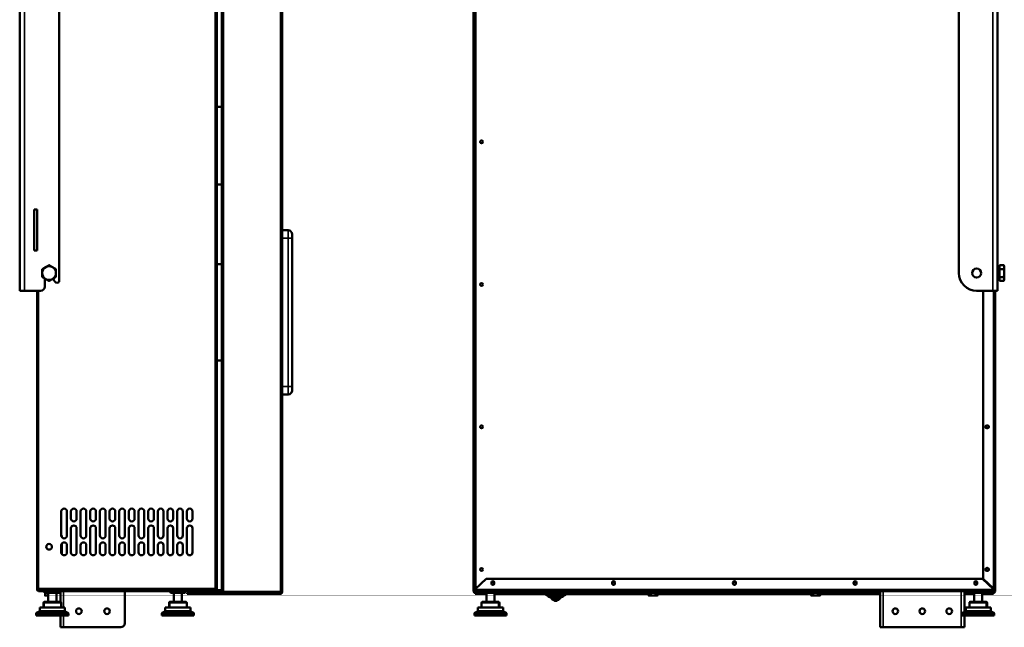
# Model space of a CAD drawing. Header units: millimetres. Extents: x -1252 to 7038, y -1657 to 2073.
# Tile 8 of 54: x 307 to 1531, y -572 to 183. Entities that reach past the tile are written whole.
import ezdxf

# ---------------------------------------------------------------- set-up
doc = ezdxf.new("R2010")
doc.units = ezdxf.units.MM
doc.layers.add('Видимые тонкие (ГОСТ)', color=7, linetype='Continuous', lineweight=35)
doc.layers.add('Видимый контур (ГОСТ)', color=7, linetype='Continuous', lineweight=50)

msp = doc.modelspace()

# ---------------------------------------------------------------- linework, layer by layer
at = {"layer": 'Видимые тонкие (ГОСТ)'}
for p, q in [((550.4, 940), (550.4, -524)), ((874.3, 939.6), (874.3, -523.6)), ((560.4, 765), (560.4, -527.5)), ((631.4, -527.5), (631.4, 765)), ((313.4, 570), (313.4, -154)), ((1516.3, -154), (1516.3, 570)), ((640.9, -88.8), (640.9, -78.8)), ((633.4, -88.8), (640.9, -88.8)), ((640.9, -88.8), (645.9, -88.8)), ((640.9, -88.8), (640.9, -272.8)), ((330.9, -524), (330.9, -154)), ((1517.3, -524), (1517.3, -154)), ((640.9, -272.8), (633.4, -272.8)), ((640.9, -272.8), (645.9, -272.8)), ((640.9, -282.8), (640.9, -272.8)), ((359.7, -468), (359.9, -468)), ((328.9, -525), (329.9, -525)), ((550.4, -524), (330.9, -524)), ((330.9, -526), (330.9, -527)), ((549.9, -526), (549.9, -527)), ((557.4, -527), (557.4, -526)), ((873.3, -524), (873.3, -524.5)), ((873.3, -525), (1517.3, -525)), ((1516.3, -523.6), (1516.3, -523.1)), ((1517.3, -524.5), (1517.3, -524)), ((338.3, -528), (357.4, -528)), ((361.9, -527), (361.9, -547.4)), ((494.3, -528), (513.4, -528)), ((530.4, -528.5), (530.4, -529.5)), ((530.4, -530.5), (530.4, -529.5)), ((548.9, -528.5), (548.9, -528)), ((557.4, -528.5), (557.4, -528)), ((560.4, -527.5), (631.4, -527.5)), ((631.4, -530.5), (631.4, -529.5)), ((632.4, -528.5), (633.4, -528.5)), ((873.3, -527), (873.3, -527.5)), ((873.3, -528.5), (873.3, -529.5)), ((874, -529.5), (874, -530.5)), ((875, -528.5), (875, -529.5)), ((882.7, -528), (901.8, -528)), ((897.8, -529.5), (897.8, -529)), ((897.8, -530.5), (897.8, -529.5)), ((901.3, -528.9), (901.3, -529.5)), ((954.3, -528), (992.3, -528)), ((960.8, -531), (985.8, -531)), ((963.7, -533), (982.9, -533)), ((966.8, -535), (979.8, -535)), ((968.9, -537), (977.7, -537)), ((1380.3, -527), (1380.3, -572)), ((1477.3, -572), (1477.3, -527)), ((1488.7, -528), (1507.8, -528)), ((1517.3, -527.5), (1517.3, -527)), ((1517.3, -529.5), (1517.3, -528.5)), ((337.9, -541.4), (336.9, -541.4)), ((337.9, -541.4), (337.9, -540.4)), ((337.9, -541.4), (358.9, -541.4)), ((337.9, -547.4), (337.9, -541.4)), ((493.9, -541.4), (492.9, -541.4)), ((493.9, -541.4), (493.9, -540.4)), ((493.9, -541.4), (514.9, -541.4)), ((493.9, -547.4), (493.9, -541.4)), ((881.3, -541.4), (902.3, -541.4)), ((902.3, -540.4), (902.3, -541.4)), ((903.3, -541.4), (902.3, -541.4)), ((902.3, -541.4), (902.3, -547.4)), ((1487.3, -541.4), (1508.3, -541.4)), ((1508.3, -540.4), (1508.3, -541.4)), ((1509.3, -541.4), (1508.3, -541.4)), ((1508.3, -541.4), (1508.3, -547.4)), ((367.9, -555), (327.9, -555)), ((328.4, -554.1), (367.3, -554.1)), ((364.1, -552.5), (331.7, -552.5)), ((332.3, -551.6), (363.4, -551.6)), ((361.9, -557.4), (361.9, -572)), ((523.9, -555), (483.9, -555)), ((484.4, -554.1), (523.3, -554.1)), ((520.1, -552.5), (487.7, -552.5)), ((488.3, -551.6), (519.4, -551.6)), ((912.3, -555), (872.3, -555)), ((872.8, -554.1), (911.8, -554.1)), ((908.5, -552.5), (876.1, -552.5)), ((876.7, -551.6), (907.9, -551.6)), ((1518.3, -555), (1478.3, -555)), ((1478.8, -554.1), (1517.8, -554.1)), ((1514.5, -552.5), (1482.1, -552.5)), ((1482.7, -551.6), (1513.9, -551.6))]:
    msp.add_line(p, q, dxfattribs=at)
at = {"layer": 'Видимый контур (ГОСТ)'}
for p, q in [((552.4, 940), (552.4, -524)), ((872.3, -524), (872.3, 940)), ((558.4, -527.5), (558.4, 765)), ((633.4, 765), (633.4, -527.5)), ((871.3, -527.5), (871.3, 765)), ((307.4, -154), (307.4, 570)), ((1522.3, 570), (1522.3, -154)), ((356.4, 560.6), (356.4, -142)), ((1474.3, 548), (1474.3, -132)), ((558.4, 74.4), (552.4, 74.4)), ((552.4, -22.1), (558.4, -22.1)), ((325.4, -53), (328.9, -53)), ((325.4, -104), (325.4, -53)), ((328.9, -53), (328.9, -104)), ((640.9, -78.8), (633.4, -78.8)), ((645.9, -83.8), (645.9, -88.8)), ((645.9, -272.8), (645.9, -88.8)), ((328.9, -104), (325.4, -104)), ((552.4, -120.8), (558.4, -120.8)), ((1524.9, -122.2), (1529.9, -122.2)), ((1524.9, -127.1), (1524.9, -122.2)), ((1530.7, -123.5), (1529.9, -122.2)), ((1524.3, -127.4), (1522.3, -127.4)), ((1524.3, -124.3), (1524.3, -139.7)), ((1524.9, -124.3), (1524.3, -124.3)), ((1524.9, -127.1), (1529.9, -127.1)), ((1524.9, -136.9), (1524.9, -127.1)), ((1530.7, -124.6), (1530.7, -123.5)), ((1530.7, -132), (1530.7, -124.6)), ((1530.7, -139.4), (1530.7, -132)), ((338.4, -149), (338.4, -138.6)), ((349.4, -138.6), (349.4, -139)), ((1524.3, -136.6), (1522.3, -136.6)), ((1524.9, -139.7), (1524.3, -139.7)), ((1524.9, -136.9), (1529.9, -136.9)), ((1524.9, -141.8), (1524.9, -136.9)), ((1524.9, -141.8), (1529.9, -141.8)), ((1530.7, -140.5), (1529.9, -141.8)), ((1530.7, -140.5), (1530.7, -139.4)), ((307.4, -154), (313.4, -154)), ((333.4, -154), (313.4, -154)), ((328.9, -524), (328.9, -154)), ((1496.3, -154), (1516.3, -154)), ((1504.3, -512), (1504.3, -154)), ((1516.3, -154), (1522.3, -154)), ((1519.3, -524), (1519.3, -154)), ((558.4, -240.8), (552.4, -240.8)), ((645.9, -272.8), (645.9, -277.8)), ((633.4, -282.8), (640.9, -282.8)), ((1508.8, -321.3), (1509.8, -321.3)), ((1509.8, -324.8), (1508.8, -324.8)), ((359.1, -458), (359.1, -428)), ((366.1, -428), (366.1, -458)), ((371.1, -437), (371.1, -428)), ((378.1, -428), (378.1, -437)), ((383.1, -458), (383.1, -428)), ((390.1, -428), (390.1, -458)), ((395.1, -437), (395.1, -428)), ((402.1, -428), (402.1, -437)), ((407.1, -458), (407.1, -428)), ((414.1, -428), (414.1, -458)), ((419.1, -437), (419.1, -428)), ((426.1, -428), (426.1, -437)), ((431.1, -458), (431.1, -428)), ((438.1, -428), (438.1, -458)), ((443.1, -437), (443.1, -428)), ((450.1, -428), (450.1, -437)), ((455.1, -458), (455.1, -428)), ((462.1, -428), (462.1, -458)), ((467.1, -437), (467.1, -428)), ((474.1, -428), (474.1, -437)), ((479.1, -458), (479.1, -428)), ((486.1, -428), (486.1, -458)), ((491.1, -437), (491.1, -428)), ((498.1, -428), (498.1, -437)), ((503.1, -458), (503.1, -428)), ((510.1, -428), (510.1, -458)), ((515.1, -437), (515.1, -428)), ((522.1, -428), (522.1, -437)), ((371.1, -479), (371.1, -449)), ((378.1, -449), (378.1, -479)), ((395.1, -479), (395.1, -449)), ((402.1, -449), (402.1, -479)), ((419.1, -479), (419.1, -449)), ((426.1, -449), (426.1, -479)), ((443.1, -479), (443.1, -449)), ((450.1, -449), (450.1, -479)), ((467.1, -479), (467.1, -449)), ((474.1, -449), (474.1, -479)), ((491.1, -479), (491.1, -449)), ((498.1, -449), (498.1, -479)), ((515.1, -479), (515.1, -449)), ((522.1, -449), (522.1, -479)), ((359.9, -458), (359.1, -458)), ((359.9, -458), (359.9, -460.2)), ((359.1, -479), (359.1, -470)), ((359.9, -467.8), (359.9, -468)), ((359.9, -481.2), (359.9, -468)), ((366.1, -470), (366.1, -479)), ((383.1, -479), (383.1, -470)), ((390.1, -470), (390.1, -479)), ((407.1, -479), (407.1, -470)), ((414.1, -470), (414.1, -479)), ((431.1, -479), (431.1, -470)), ((438.1, -470), (438.1, -479)), ((455.1, -479), (455.1, -470)), ((462.1, -470), (462.1, -479)), ((479.1, -479), (479.1, -470)), ((486.1, -470), (486.1, -479)), ((503.1, -479), (503.1, -470)), ((510.1, -470), (510.1, -479)), ((1508.8, -498.3), (1509.8, -498.3)), ((886.8, -512), (873.3, -524.5)), ((886.8, -512), (1503.8, -512)), ((1517.3, -524.5), (1503.8, -512)), ((1504.3, -512), (1517.3, -524)), ((1509.8, -501.8), (1508.8, -501.8)), ((328.9, -524), (330.9, -524)), ((328.9, -524.5), (328.9, -524)), ((329.9, -524.5), (328.9, -524.5)), ((328.9, -524.5), (328.9, -525)), ((329.9, -524), (329.9, -524.5)), ((329.9, -524.5), (329.9, -525)), ((330.9, -524), (330.9, -526)), ((550.4, -526), (330.9, -526)), ((549.9, -526), (330.9, -526)), ((550.4, -526), (550.4, -524)), ((550.4, -524), (552.4, -524)), ((550.4, -525), (553.4, -525)), ((551.4, -525), (550.4, -525)), ((553.4, -526), (550.4, -526)), ((551.4, -525), (551.4, -524)), ((551.4, -525), (552.4, -525)), ((552.4, -524), (552.4, -525)), ((552.9, -527), (552.9, -526)), ((553.4, -526), (553.4, -525)), ((553.4, -526), (557.4, -526)), ((872.3, -524), (873.8, -524)), ((873.3, -525), (873.3, -524.5)), ((873.3, -525), (873.3, -527)), ((893.5, -517.5), (893.5, -516.5)), ((897, -516.5), (897, -517.5)), ((1043.5, -517.5), (1043.5, -516.5)), ((1047, -516.5), (1047, -517.5)), ((1193.5, -517.5), (1193.5, -516.5)), ((1197, -516.5), (1197, -517.5)), ((1343.5, -517.5), (1343.5, -516.5)), ((1347, -516.5), (1347, -517.5)), ((1493.5, -517.5), (1493.5, -516.5)), ((1497, -516.5), (1497, -517.5)), ((1516.8, -524), (1517.3, -524)), ((1517.3, -524), (1519.3, -524)), ((1517.3, -524.5), (1517.3, -525)), ((1517.3, -527), (1517.3, -525)), ((1519.3, -524), (1519.3, -527.5)), ((330.9, -527), (549.9, -527)), ((337.9, -528.6), (337.9, -527)), ((337.9, -528.6), (338.5, -528.6)), ((338.3, -527), (338.3, -528)), ((338.9, -529.1), (342.9, -529.1)), ((338.9, -529.1), (338.9, -532.2)), ((338.9, -532.6), (341.4, -532.6)), ((356.4, -529), (339.3, -529)), ((339.5, -529.1), (339.5, -529)), ((341.4, -532.6), (342.9, -532.6)), ((342.9, -540.4), (342.9, -529)), ((352.9, -540.4), (352.9, -529)), ((357.4, -527), (357.4, -528)), ((357.9, -540.4), (357.9, -527)), ((437.9, -527), (437.9, -567)), ((494.3, -527), (494.3, -528)), ((512.4, -529), (495.3, -529)), ((498.9, -540.4), (498.9, -529)), ((508.9, -540.4), (508.9, -529)), ((513.4, -527), (513.4, -528)), ((515.4, -529.5), (530.4, -529.5)), ((515.4, -529.5), (515.4, -530.5)), ((530.4, -530.5), (515.4, -530.5)), ((530.4, -528.5), (516.4, -528.5)), ((516.4, -528.5), (516.4, -529.5)), ((516.4, -529.5), (530.4, -529.5)), ((530.4, -528.5), (560.4, -528.5)), ((560.4, -529.5), (530.4, -529.5)), ((631.4, -529.5), (530.4, -529.5)), ((530.4, -530.5), (631.4, -530.5)), ((543.9, -528), (548.9, -528)), ((543.9, -528), (543.9, -528.5)), ((548.9, -528), (557.4, -528)), ((552.9, -527), (549.9, -527)), ((557.4, -527), (552.9, -527)), ((560.4, -527.5), (558.4, -527.5)), ((560.4, -527.5), (560.4, -529.5)), ((631.4, -529.5), (560.4, -529.5)), ((631.4, -529.5), (631.4, -527.5)), ((633.4, -527.5), (631.4, -527.5)), ((632.4, -528.5), (632.4, -527.5)), ((633.4, -527.5), (633.4, -528.5)), ((873.3, -527.5), (871.3, -527.5)), ((873.3, -527), (1517.3, -527)), ((873.3, -527.5), (873.3, -528.5)), ((873.3, -527.5), (879.3, -527.5)), ((873.3, -528.5), (874.3, -528.5)), ((874.3, -529.5), (873.3, -529.5)), ((873.3, -529.5), (874, -529.5)), ((873.3, -529.5), (873.3, -530.5)), ((873.3, -529.5), (873.3, -529.5)), ((874, -530.5), (873.3, -530.5)), ((874, -529.5), (883.8, -529.5)), ((883.8, -530.5), (874, -530.5)), ((875, -528.5), (874.3, -528.5)), ((874.3, -528.5), (874.3, -529.5)), ((874.3, -529.5), (875, -529.5)), ((882.8, -528.5), (875, -528.5)), ((875, -529.5), (882.8, -529.5)), ((882.7, -527), (882.7, -528)), ((882.8, -528.5), (882.9, -528.5)), ((882.8, -528.5), (882.8, -529.5)), ((887.3, -529.5), (882.8, -529.5)), ((900.8, -529), (883.7, -529)), ((883.8, -530.5), (883.8, -529.5)), ((883.8, -529.5), (887.3, -529.5)), ((887.3, -530.5), (883.8, -530.5)), ((887.3, -540.4), (887.3, -529)), ((897.3, -540.4), (897.3, -529)), ((897.3, -529.5), (897.8, -529.5)), ((897.3, -529.5), (897.8, -529.5)), ((897.8, -530.5), (897.3, -530.5)), ((897.8, -529.5), (901.3, -529.5)), ((955, -529.5), (897.8, -529.5)), ((960.8, -530.5), (897.8, -530.5)), ((902.3, -529.5), (901.3, -529.5)), ((901.7, -528.5), (902.3, -528.5)), ((901.8, -527), (901.8, -528)), ((901.8, -528), (954.3, -528)), ((902.3, -529.5), (902.3, -528.5)), ((902.3, -529), (954.6, -529)), ((954.3, -527), (954.3, -528)), ((990.3, -530), (956.3, -530)), ((960.8, -530), (960.8, -531)), ((984.8, -532), (961.8, -532)), ((963.7, -532), (963.7, -533)), ((981.9, -534), (964.7, -534)), ((966.8, -534), (966.8, -535)), ((978.8, -536), (967.8, -536)), ((968.9, -536), (968.9, -537)), ((976.7, -538), (969.9, -538)), ((977.7, -536), (977.7, -537)), ((979.8, -534), (979.8, -535)), ((982.9, -532), (982.9, -533)), ((985.8, -530), (985.8, -531)), ((1088.5, -530.5), (985.8, -530.5)), ((1088.5, -529.5), (991.6, -529.5)), ((992, -529), (1089.9, -529)), ((992.3, -527), (992.3, -528)), ((992.3, -528), (1091.6, -528)), ((1088.5, -529.1), (1088.5, -532.2)), ((1088.5, -529.1), (1091.4, -529.1)), ((1089.3, -532.6), (1088.5, -532.2)), ((1089.3, -532.6), (1090, -532.6)), ((1098.6, -528.6), (1089.9, -528.6)), ((1089.9, -529.1), (1089.9, -528.6)), ((1090, -532.6), (1094.3, -532.6)), ((1091.4, -529.1), (1091.4, -532.2)), ((1091.4, -529.1), (1097.2, -529.1)), ((1091.6, -528.6), (1091.6, -527)), ((1094.3, -532.6), (1098.6, -532.6)), ((1097, -528.6), (1097, -527)), ((1097, -528), (1290.3, -528)), ((1097.2, -529.1), (1100.1, -529.1)), ((1097.2, -529.1), (1097.2, -532.2)), ((1098.6, -529.1), (1098.6, -528.6)), ((1098.6, -529), (1291.9, -529)), ((1098.6, -532.6), (1099.3, -532.6)), ((1099.3, -532.6), (1100.1, -532.2)), ((1100.1, -529.1), (1100.1, -532.2)), ((1290.5, -529.5), (1100.1, -529.5)), ((1290.5, -530.5), (1100.1, -530.5)), ((1290.3, -528.6), (1290.3, -527)), ((1290.3, -528.6), (1302.3, -528.6)), ((1290.5, -529.1), (1290.5, -532.2)), ((1290.5, -529.1), (1293.4, -529.1)), ((1291.3, -532.6), (1290.5, -532.2)), ((1291.3, -532.6), (1292, -532.6)), ((1291.9, -529.1), (1291.9, -528.6)), ((1292, -532.6), (1296.3, -532.6)), ((1293.4, -529.1), (1293.4, -532.2)), ((1293.4, -529.1), (1299.2, -529.1)), ((1296.3, -532.6), (1300.6, -532.6)), ((1299.2, -529.1), (1302.1, -529.1)), ((1299.2, -529.1), (1299.2, -532.2)), ((1300.6, -529.1), (1300.6, -528.6)), ((1300.6, -529), (1376.3, -529)), ((1300.6, -532.6), (1301.3, -532.6)), ((1301.3, -532.6), (1302.1, -532.2)), ((1302.1, -529.1), (1302.1, -532.2)), ((1376.3, -529.5), (1302.1, -529.5)), ((1376.3, -530.5), (1302.1, -530.5)), ((1302.3, -528.6), (1302.3, -527)), ((1302.3, -528), (1376.3, -528)), ((1376.3, -572), (1376.3, -527)), ((1481.3, -527), (1481.3, -552.9)), ((1481.3, -528), (1488.7, -528)), ((1481.3, -529), (1488.3, -529)), ((1493.3, -529.5), (1481.3, -529.5)), ((1493.3, -530.5), (1481.3, -530.5)), ((1488.9, -528.5), (1488.3, -528.5)), ((1488.3, -528.5), (1488.3, -529.5)), ((1488.3, -529.5), (1493.3, -529.5)), ((1488.7, -527), (1488.7, -528)), ((1506.8, -529), (1489.7, -529)), ((1493.3, -540.4), (1493.3, -529)), ((1503.3, -540.4), (1503.3, -529)), ((1503.3, -529.5), (1516.3, -529.5)), ((1503.3, -529.5), (1517.3, -529.5)), ((1517.3, -530.5), (1503.3, -530.5)), ((1516.3, -528.5), (1507.7, -528.5)), ((1507.8, -527), (1507.8, -528)), ((1510.3, -527.5), (1517.3, -527.5)), ((1516.3, -528.5), (1517.3, -528.5)), ((1516.3, -528.5), (1516.3, -529.5)), ((1517.3, -529.5), (1516.3, -529.5)), ((1517.3, -528.5), (1517.3, -527.5)), ((1519.3, -527.5), (1517.3, -527.5)), ((1517.3, -530.5), (1517.3, -529.5)), ((1517.3, -529.5), (1517.3, -529.5)), ((358.9, -547.4), (332.3, -547.4)), ((332.3, -551.6), (332.3, -547.4)), ((336.9, -541.4), (336.9, -547.4)), ((357.9, -540.4), (337.9, -540.4)), ((358.9, -541.4), (358.9, -547.4)), ((363.4, -547.4), (358.9, -547.4)), ((363.4, -551.6), (363.4, -547.4)), ((514.9, -547.4), (488.3, -547.4)), ((488.3, -551.6), (488.3, -547.4)), ((492.9, -541.4), (492.9, -547.4)), ((513.9, -540.4), (493.9, -540.4)), ((514.9, -541.4), (514.9, -547.4)), ((519.4, -547.4), (514.9, -547.4)), ((519.4, -551.6), (519.4, -547.4)), ((881.3, -547.4), (876.7, -547.4)), ((876.7, -551.6), (876.7, -547.4)), ((881.3, -541.4), (881.3, -547.4)), ((907.9, -547.4), (881.3, -547.4)), ((902.3, -540.4), (882.3, -540.4)), ((903.3, -547.4), (903.3, -541.4)), ((907.9, -551.6), (907.9, -547.4)), ((974.4, -539), (972.2, -539)), ((1487.3, -547.4), (1482.7, -547.4)), ((1482.7, -551.6), (1482.7, -547.4)), ((1487.3, -541.4), (1487.3, -547.4)), ((1513.9, -547.4), (1487.3, -547.4)), ((1508.3, -540.4), (1488.3, -540.4)), ((1509.3, -547.4), (1509.3, -541.4)), ((1513.9, -551.6), (1513.9, -547.4)), ((327.9, -557.4), (327.9, -555)), ((367.9, -557.4), (327.9, -557.4)), ((357.9, -572), (357.9, -557.4)), ((367.9, -557.4), (367.9, -555)), ((483.9, -557.4), (483.9, -555)), ((523.9, -557.4), (483.9, -557.4)), ((523.9, -557.4), (523.9, -555)), ((872.3, -557.4), (872.3, -555)), ((912.3, -557.4), (872.3, -557.4)), ((912.3, -557.4), (912.3, -555)), ((1478.3, -557.4), (1478.3, -555)), ((1518.3, -557.4), (1478.3, -557.4)), ((1481.3, -557.4), (1481.3, -572)), ((1518.3, -557.4), (1518.3, -555)), ((357.9, -572), (361.9, -572)), ((432.9, -572), (361.9, -572)), ((1376.3, -572), (1380.3, -572)), ((1380.3, -572), (1477.3, -572)), ((1477.3, -572), (1481.3, -572))]:
    msp.add_line(p, q, dxfattribs=at)
for centre, radius in [((881.3, 31), 1.75), ((1496.3, -132), 5.5), ((881.3, -146), 1.75), ((881.3, -323), 1.75), ((1509.3, -323), 1.75), ((343.9, -472), 3.5), ((881.3, -500), 1.75), ((1509.3, -500), 1.75), ((895.3, -517), 1.75), ((1045.3, -517), 1.75), ((1195.3, -517), 1.75), ((1345.3, -517), 1.75), ((1495.3, -517), 1.75), ((380.9, -552), 3.5), ((415.9, -552), 3.5), ((1395.3, -552), 3.5), ((1428.8, -552), 3.5), ((1462.3, -552), 3.5)]:
    msp.add_circle(centre, radius, dxfattribs=at)
for centre, radius, start, end in [((640.9, -83.8), 5, 0, 90), ((343.9, -132), 8.5, 120, 180), ((343.9, -132), 8.5, 180, 240), ((343.9, -132), 8.5, 60, 120), ((343.9, -132), 8.5, 0, 60), ((343.9, -132), 8.5, 300, 0), ((1496.3, -132), 22, 180, 270), ((343.9, -132), 8.5, 240, 300), ((354.4, -139), 5, 180, 270), ((354.4, -142), 2, 270, 0), ((333.4, -149), 5, 270, 0), ((640.9, -277.8), 5, 270, 0), ((1508.8, -323), 1.75, 90, 270), ((1509.8, -323), 1.75, 270, 90), ((362.6, -428), 3.5, 0, 180), ((374.6, -428), 3.5, 0, 180), ((386.6, -428), 3.5, 0, 180), ((398.6, -428), 3.5, 0, 180), ((410.6, -428), 3.5, 0, 180), ((422.6, -428), 3.5, 0, 180), ((434.6, -428), 3.5, 0, 180), ((446.6, -428), 3.5, 0, 180), ((458.6, -428), 3.5, 0, 180), ((470.6, -428), 3.5, 0, 180), ((482.6, -428), 3.5, 0, 180), ((494.6, -428), 3.5, 0, 180), ((506.6, -428), 3.5, 0, 180), ((518.6, -428), 3.5, 0, 180), ((374.6, -437), 3.5, 180, 0), ((398.6, -437), 3.5, 180, 0), ((422.6, -437), 3.5, 180, 0), ((446.6, -437), 3.5, 180, 0), ((470.6, -437), 3.5, 180, 0), ((494.6, -437), 3.5, 180, 0), ((518.6, -437), 3.5, 180, 0), ((374.6, -449), 3.5, 0, 180), ((398.6, -449), 3.5, 0, 180), ((422.6, -449), 3.5, 0, 180), ((446.6, -449), 3.5, 0, 180), ((470.6, -449), 3.5, 0, 180), ((494.6, -449), 3.5, 0, 180), ((518.6, -449), 3.5, 0, 180), ((362.6, -458), 3.5, 180, 0), ((386.6, -458), 3.5, 180, 0), ((410.6, -458), 3.5, 180, 0), ((434.6, -458), 3.5, 180, 0), ((458.6, -458), 3.5, 180, 0), ((482.6, -458), 3.5, 180, 0), ((506.6, -458), 3.5, 180, 0), ((362.6, -470), 3.5, 0, 180), ((386.6, -470), 3.5, 0, 180), ((410.6, -470), 3.5, 0, 180), ((434.6, -470), 3.5, 0, 180), ((458.6, -470), 3.5, 0, 180), ((482.6, -470), 3.5, 0, 180), ((506.6, -470), 3.5, 0, 180), ((362.6, -479), 3.5, 180, 0), ((374.6, -479), 3.5, 180, 0), ((386.6, -479), 3.5, 180, 0), ((398.6, -479), 3.5, 180, 0), ((410.6, -479), 3.5, 180, 0), ((422.6, -479), 3.5, 180, 0), ((434.6, -479), 3.5, 180, 0), ((446.6, -479), 3.5, 180, 0), ((458.6, -479), 3.5, 180, 0), ((470.6, -479), 3.5, 180, 0), ((482.6, -479), 3.5, 180, 0), ((494.6, -479), 3.5, 180, 0), ((506.6, -479), 3.5, 180, 0), ((518.6, -479), 3.5, 180, 0), ((1508.8, -500), 1.75, 90, 270), ((1509.8, -500), 1.75, 270, 90), ((330.9, -525), 2, 180, 270), ((330.9, -525), 1, 180, 270), ((332.4, -524), 2, 180, 221.4096), ((557.4, -527.5), 1.5, 48.1897, 90), ((895.3, -516.5), 1.75, 0, 180), ((895.3, -517.5), 1.75, 180, 0), ((1045.3, -516.5), 1.75, 0, 180), ((1045.3, -517.5), 1.75, 180, 0), ((1195.3, -516.5), 1.75, 0, 180), ((1195.3, -517.5), 1.75, 180, 0), ((1345.3, -516.5), 1.75, 0, 180), ((1345.3, -517.5), 1.75, 180, 0), ((1495.3, -516.5), 1.75, 0, 180), ((1495.3, -517.5), 1.75, 180, 0), ((1516.3, -524), 1, 334.9702, 359.427), ((1517.3, -524), 2, 270, 0), ((1517.3, -524), 1, 270, 0), ((339.3, -528), 1, 180, 270), ((356.4, -528), 1, 270, 0), ((495.3, -528), 1, 180, 270), ((512.4, -528), 1, 270, 0), ((557.4, -527.5), 0.5, 270, 90), ((557.4, -527.5), 1.5, 318.1897, 0), ((631.4, -528.5), 2, 270, 0), ((631.4, -528.5), 1, 270, 0), ((873.3, -527.5), 2, 180, 270), ((873.3, -527.5), 1, 180, 270), ((879.3, -525.5), 2, 270, 311.4096), ((883.7, -528), 1, 180, 270), ((900.8, -528), 1, 270, 0), ((956.3, -528), 2, 180, 270), ((961.8, -531), 1, 180, 270), ((964.7, -533), 1, 180, 270), ((967.8, -535), 1, 180, 270), ((969.9, -537), 1, 180, 270), ((972.2, -538), 1, 180, 270), ((974.4, -538), 1, 270, 0), ((976.7, -537), 1, 270, 0), ((978.8, -535), 1, 270, 0), ((981.9, -533), 1, 270, 0), ((984.8, -531), 1, 270, 0), ((990.3, -528), 2, 270, 0), ((1489.7, -528), 1, 180, 270), ((1506.8, -528), 1, 270, 0), ((1510.3, -525.5), 2, 228.5904, 270), ((1517.3, -527.5), 2, 270, 0), ((1517.3, -527.5), 1, 270, 0), ((337.9, -541.4), 1, 90, 180), ((357.9, -541.4), 1, 0, 90), ((493.9, -541.4), 1, 90, 180), ((513.9, -541.4), 1, 0, 90), ((882.3, -541.4), 1, 90, 180), ((902.3, -541.4), 1, 0, 90), ((1488.3, -541.4), 1, 90, 180), ((1508.3, -541.4), 1, 0, 90), ((328.9, -555), 1, 118.7905, 180), ((342.8, -580.4), 30, 111.8211, 118.7905), ((331.3, -551.6), 1, 291.8211, 0), ((364.4, -551.6), 1, 180, 248.1789), ((352.9, -580.4), 30, 61.2095, 68.1789), ((366.9, -555), 1, 0, 61.2095), ((484.9, -555), 1, 118.7905, 180), ((498.8, -580.4), 30, 111.8211, 118.7905), ((487.3, -551.6), 1, 291.8211, 0), ((520.4, -551.6), 1, 180, 248.1789), ((508.9, -580.4), 30, 61.2095, 68.1789), ((522.9, -555), 1, 0, 61.2095), ((873.3, -555), 1, 118.7905, 180), ((887.3, -580.4), 30, 111.8211, 118.7905), ((875.7, -551.6), 1, 291.8211, 0), ((908.9, -551.6), 1, 180, 248.1789), ((897.3, -580.4), 30, 61.2095, 68.1789), ((911.3, -555), 1, 0, 61.2095), ((1479.3, -555), 1, 118.7905, 180), ((1493.3, -580.4), 30, 111.8211, 118.7905), ((1481.7, -551.6), 1, 291.8211, 0), ((1514.9, -551.6), 1, 180, 248.1789), ((1503.3, -580.4), 30, 61.2095, 68.1789), ((1517.3, -555), 1, 0, 61.2095), ((432.9, -567), 5, 270, 0)]:
    msp.add_arc(centre, radius, start, end, dxfattribs=at)
for points, weights in [([(339.6, -124.6), (341.6, -123.5), (343.9, -122.2)], [1, 1.0379548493, 1]), ([(343.9, -122.2), (346.1, -123.5), (348.1, -124.6)], [1, 1.0379548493, 1]), ([(1530.7, -124.6), (1530.7, -123.5), (1529.9, -122.2)], [1, 1.0379548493, 1]), ([(335.4, -127.1), (337.6, -125.8), (339.6, -124.6)], [1, 1.0379548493, 1]), ([(335.4, -132), (335.4, -129.7), (335.4, -127.1)], [1, 1.0379548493, 1]), ([(335.4, -136.9), (335.4, -134.3), (335.4, -132)], [1, 1.0379548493, 1]), ([(348.1, -124.6), (350.1, -125.8), (352.4, -127.1)], [1, 1.0379548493, 1]), ([(352.4, -127.1), (352.4, -129.7), (352.4, -132)], [1, 1.0379548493, 1]), ([(352.4, -132), (352.4, -134.3), (352.4, -136.9)], [1, 1.0379548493, 1]), ([(1529.9, -127.1), (1530.7, -125.8), (1530.7, -124.6)], [1, 1.0379548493, 1]), ([(1530.7, -132), (1530.7, -129.7), (1529.9, -127.1)], [1, 1.0379548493, 1]), ([(1529.9, -136.9), (1530.7, -134.3), (1530.7, -132)], [1, 1.0379548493, 1]), ([(339.6, -139.4), (337.6, -138.2), (335.4, -136.9)], [1, 1.0379548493, 1]), ([(343.9, -141.8), (341.6, -140.5), (339.6, -139.4)], [1, 1.0379548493, 1]), ([(348.1, -139.4), (346.1, -140.5), (343.9, -141.8)], [1, 1.0379548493, 1]), ([(352.4, -136.9), (350.1, -138.2), (348.1, -139.4)], [1, 1.0379548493, 1]), ([(1530.7, -139.4), (1530.7, -138.2), (1529.9, -136.9)], [1, 1.0379548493, 1]), ([(1529.9, -141.8), (1530.7, -140.5), (1530.7, -139.4)], [1, 1.0379548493, 1]), ([(338.9, -532.2), (340.2, -532.6), (341.4, -532.6)], [1, 1.0379548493, 1]), ([(338.9, -532.6), (338.9, -532.6), (338.9, -532.2)], [1, 1.0379548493, 1]), ([(341.4, -532.6), (342.1, -532.6), (342.9, -532.4)], [1, 1.023507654, 1.01789598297]), ([(1088.5, -532.2), (1089.3, -532.6), (1090, -532.6)], [1, 1.0379548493, 1]), ([(1090, -532.6), (1090.6, -532.6), (1091.4, -532.2)], [1, 1.0379548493, 1]), ([(1091.4, -532.2), (1093, -532.6), (1094.3, -532.6)], [1, 1.0379548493, 1]), ([(1094.3, -532.6), (1095.6, -532.6), (1097.2, -532.2)], [1, 1.0379548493, 1]), ([(1097.2, -532.2), (1098, -532.6), (1098.6, -532.6)], [1, 1.0379548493, 1]), ([(1098.6, -532.6), (1099.3, -532.6), (1100.1, -532.2)], [1, 1.0379548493, 1]), ([(1290.5, -532.2), (1291.3, -532.6), (1292, -532.6)], [1, 1.0379548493, 1]), ([(1292, -532.6), (1292.6, -532.6), (1293.4, -532.2)], [1, 1.0379548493, 1]), ([(1293.4, -532.2), (1295, -532.6), (1296.3, -532.6)], [1, 1.0379548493, 1]), ([(1296.3, -532.6), (1297.6, -532.6), (1299.2, -532.2)], [1, 1.0379548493, 1]), ([(1299.2, -532.2), (1300, -532.6), (1300.6, -532.6)], [1, 1.0379548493, 1]), ([(1300.6, -532.6), (1301.3, -532.6), (1302.1, -532.2)], [1, 1.0379548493, 1])]:
    msp.add_rational_spline(points, weights, degree=2, dxfattribs=at)

doc.saveas('drawing.dxf')
